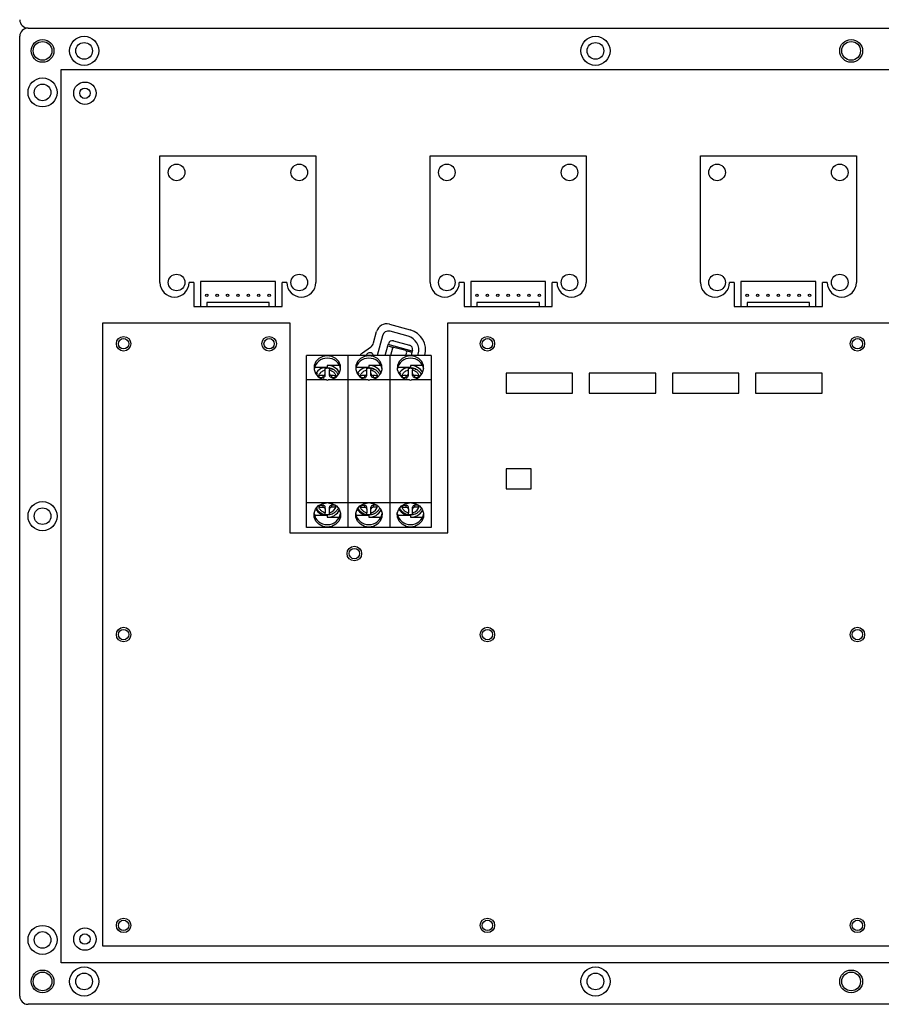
# Model space of a CAD drawing. Header units: millimetres. Extents: x 7205 to 9529, y -660 to 140.
# Tile 138 of 193: x 8414 to 8621, y -477 to -240. Entities that reach past the tile are written whole.
import ezdxf

# ---------------------------------------------------------------- set-up
doc = ezdxf.new("R2010")
doc.units = ezdxf.units.MM
doc.header["$LTSCALE"] = 3

msp = doc.modelspace()

# ---------------------------------------------------------------- linework, layer by layer
at = {"linetype": 'Continuous', "lineweight": 30}
for p, q in [((8415.84, -242.16), (8811.84, -242.16)), ((8413.84, -475.16), (8413.84, -244.16)), ((8447.59, -272.91), (8485.09, -272.91)), ((8447.59, -303.41), (8447.59, -272.91)), ((8485.09, -272.91), (8485.09, -303.41)), ((8512.59, -303.41), (8512.59, -272.91)), ((8512.59, -272.91), (8550.09, -272.91)), ((8550.09, -272.91), (8550.09, -303.41)), ((8577.59, -303.41), (8577.59, -272.91)), ((8577.59, -272.91), (8615.09, -272.91)), ((8615.09, -272.91), (8615.09, -303.41)), ((8475.34, -303.21), (8457.34, -303.21)), ((8457.34, -303.21), (8457.34, -309.21)), ((8475.34, -309.21), (8475.34, -303.21)), ((8540.34, -303.21), (8522.34, -303.21)), ((8522.34, -303.21), (8522.34, -309.21)), ((8540.34, -309.21), (8540.34, -303.21)), ((8587.34, -303.21), (8587.34, -309.21)), ((8605.34, -303.21), (8587.34, -303.21)), ((8605.34, -309.21), (8605.34, -303.21)), ((8455.74, -303.41), (8454.59, -303.41)), ((8455.74, -303.41), (8455.74, -309.21)), ((8478.09, -303.41), (8476.95, -303.41)), ((8476.95, -309.21), (8476.95, -303.41)), ((8520.74, -303.41), (8519.59, -303.41)), ((8520.74, -303.41), (8520.74, -309.21)), ((8541.95, -309.21), (8541.95, -303.41)), ((8543.09, -303.41), (8541.95, -303.41)), ((8585.74, -303.41), (8584.59, -303.41)), ((8585.74, -303.41), (8585.74, -309.21)), ((8608.09, -303.41), (8606.95, -303.41)), ((8606.95, -309.21), (8606.95, -303.41)), ((8455.74, -309.21), (8457.34, -309.21)), ((8457.34, -309.21), (8458.84, -309.21)), ((8473.84, -308.21), (8458.84, -308.21)), ((8458.84, -308.21), (8458.84, -309.21)), ((8458.84, -309.21), (8473.84, -309.21)), ((8473.84, -309.21), (8473.84, -308.21)), ((8473.84, -309.21), (8475.34, -309.21)), ((8475.34, -309.21), (8476.95, -309.21)), ((8520.74, -309.21), (8522.34, -309.21)), ((8522.34, -309.21), (8523.84, -309.21)), ((8538.84, -308.21), (8523.84, -308.21)), ((8523.84, -308.21), (8523.84, -309.21)), ((8523.84, -309.21), (8538.84, -309.21)), ((8538.84, -309.21), (8538.84, -308.21)), ((8538.84, -309.21), (8540.34, -309.21)), ((8540.34, -309.21), (8541.95, -309.21)), ((8585.74, -309.21), (8587.34, -309.21)), ((8587.34, -309.21), (8588.84, -309.21)), ((8588.84, -308.21), (8588.84, -309.21)), ((8603.84, -308.21), (8588.84, -308.21)), ((8588.84, -309.21), (8603.84, -309.21)), ((8603.84, -309.21), (8603.84, -308.21)), ((8603.84, -309.21), (8605.34, -309.21)), ((8605.34, -309.21), (8606.95, -309.21)), ((8433.84, -463.16), (8433.84, -313.16)), ((8433.84, -313.16), (8478.84, -313.16)), ((8478.84, -313.16), (8478.84, -363.66)), ((8502.76, -313.46), (8507.78, -314.82)), ((8507.27, -316.34), (8502.92, -315.16)), ((8516.84, -363.66), (8516.84, -313.16)), ((8516.84, -313.16), (8707.84, -313.16)), ((8498.97, -317.91), (8499.69, -315.23)), ((8501.08, -316.22), (8499.8, -320.96)), ((8503.75, -317.46), (8507.61, -318.5)), ((8496.33, -320.33), (8498.19, -319.02)), ((8501.77, -320.96), (8502.39, -318.65)), ((8502.39, -318.65), (8502.47, -318.36)), ((8502.39, -318.65), (8503.84, -319.04)), ((8502.47, -318.36), (8502.53, -318.17)), ((8508.27, -319.92), (8502.47, -318.36)), ((8503.48, -319.25), (8503.01, -320.96)), ((8506.74, -319.82), (8503.84, -319.04)), ((8506.74, -319.82), (8508.19, -320.21)), ((8508.27, -319.92), (8508.19, -320.21)), ((8508.32, -319.73), (8508.27, -319.92)), ((8492.84, -320.96), (8482.84, -320.96)), ((8482.84, -326.88), (8482.84, -320.96)), ((8502.84, -320.96), (8492.84, -320.96)), ((8492.84, -326.88), (8492.84, -320.96)), ((8502.84, -320.96), (8502.84, -326.88)), ((8512.84, -320.96), (8502.84, -320.96)), ((8506.74, -320.96), (8506.95, -320.19)), ((8508.19, -320.21), (8507.99, -320.96)), ((8509.64, -320.96), (8509.73, -320.63)), ((8511.3, -320.96), (8511.3, -320.95)), ((8512.84, -320.96), (8512.84, -326.88)), ((8487.84, -323.85), (8484.74, -323.85)), ((8487.84, -323.4), (8487.84, -323.85)), ((8490.77, -323.4), (8487.84, -323.4)), ((8487.84, -324.07), (8487.84, -324.01)), ((8488.34, -324.09), (8488.19, -324.09)), ((8488.6, -324.09), (8488.44, -324.09)), ((8488.93, -324.26), (8489.09, -324.26)), ((8497.84, -323.85), (8494.74, -323.85)), ((8497.84, -323.4), (8497.84, -323.85)), ((8500.77, -323.4), (8497.84, -323.4)), ((8497.84, -324.07), (8497.84, -324.01)), ((8498.34, -324.09), (8498.19, -324.09)), ((8498.6, -324.09), (8498.44, -324.09)), ((8498.93, -324.26), (8499.09, -324.26)), ((8507.84, -323.85), (8504.74, -323.85)), ((8507.84, -323.4), (8507.84, -323.85)), ((8510.77, -323.4), (8507.84, -323.4)), ((8507.84, -324.07), (8507.84, -324.01)), ((8508.34, -324.09), (8508.19, -324.09)), ((8508.6, -324.09), (8508.44, -324.09)), ((8508.77, -324.2), (8508.79, -324.14)), ((8508.93, -324.26), (8509.09, -324.26)), ((8487.64, -326.88), (8482.84, -326.88)), ((8482.84, -356.43), (8482.84, -326.88)), ((8485.89, -326.32), (8485.89, -325.87)), ((8485.89, -326.27), (8486.84, -326.27)), ((8486.84, -326.27), (8486.84, -325.8)), ((8487.34, -325.81), (8487.34, -325.34)), ((8487.64, -326.88), (8487.84, -326.89)), ((8487.84, -326.89), (8488.05, -326.88)), ((8492.84, -326.88), (8488.05, -326.88)), ((8488.34, -325.81), (8488.34, -325.34)), ((8488.84, -325.8), (8488.84, -326.27)), ((8488.84, -326.27), (8489.79, -326.27)), ((8489.79, -326.21), (8489.79, -325.87)), ((8497.64, -326.88), (8492.84, -326.88)), ((8492.84, -356.43), (8492.84, -326.88)), ((8495.89, -326.32), (8495.89, -325.87)), ((8495.89, -326.27), (8496.84, -326.27)), ((8496.84, -326.27), (8496.84, -325.8)), ((8497.34, -325.81), (8497.34, -325.34)), ((8497.64, -326.88), (8497.84, -326.89)), ((8497.84, -326.89), (8498.05, -326.88)), ((8502.84, -326.88), (8498.05, -326.88)), ((8498.34, -325.81), (8498.34, -325.34)), ((8498.84, -325.8), (8498.84, -326.27)), ((8498.84, -326.27), (8499.79, -326.27)), ((8499.79, -326.21), (8499.79, -325.87)), ((8502.84, -326.88), (8502.84, -356.43)), ((8507.64, -326.88), (8502.84, -326.88)), ((8505.89, -326.32), (8505.89, -325.87)), ((8505.89, -326.27), (8506.84, -326.27)), ((8506.84, -326.27), (8506.84, -325.8)), ((8507.34, -325.81), (8507.34, -325.34)), ((8507.64, -326.88), (8507.84, -326.89)), ((8507.84, -326.89), (8508.05, -326.88)), ((8512.84, -326.88), (8508.05, -326.88)), ((8508.34, -325.81), (8508.34, -325.34)), ((8508.84, -325.8), (8508.84, -326.27)), ((8508.84, -326.27), (8509.79, -326.27)), ((8509.79, -326.21), (8509.79, -325.87)), ((8512.84, -326.88), (8512.84, -356.43)), ((8530.84, -325.26), (8530.84, -330.06)), ((8546.84, -325.26), (8530.84, -325.26)), ((8546.84, -330.06), (8546.84, -325.26)), ((8550.84, -325.26), (8550.84, -330.06)), ((8566.84, -325.26), (8550.84, -325.26)), ((8566.84, -330.06), (8566.84, -325.26)), ((8570.84, -325.26), (8570.84, -330.06)), ((8586.84, -325.26), (8570.84, -325.26)), ((8586.84, -330.06), (8586.84, -325.26)), ((8590.84, -325.26), (8590.84, -330.06)), ((8606.84, -325.26), (8590.84, -325.26)), ((8606.84, -330.06), (8606.84, -325.26)), ((8530.84, -330.06), (8546.84, -330.06)), ((8550.84, -330.06), (8566.84, -330.06)), ((8570.84, -330.06), (8586.84, -330.06)), ((8590.84, -330.06), (8606.84, -330.06)), ((8530.84, -348.26), (8530.84, -353.06)), ((8536.84, -348.26), (8530.84, -348.26)), ((8536.84, -353.06), (8536.84, -348.26)), ((8530.84, -353.06), (8536.84, -353.06)), ((8487.64, -356.43), (8482.84, -356.43)), ((8482.84, -362.36), (8482.84, -356.43)), ((8485.89, -357), (8485.89, -357.45)), ((8485.89, -357.04), (8486.84, -357.04)), ((8486.84, -357.52), (8486.84, -357.04)), ((8487.34, -357.98), (8487.34, -357.5)), ((8487.84, -356.43), (8487.64, -356.43)), ((8488.05, -356.43), (8487.84, -356.43)), ((8492.84, -356.43), (8488.05, -356.43)), ((8488.34, -357.98), (8488.34, -357.5)), ((8489.79, -357.04), (8488.84, -357.04)), ((8488.84, -357.04), (8488.84, -357.52)), ((8489.79, -357.45), (8489.79, -357.11)), ((8497.64, -356.43), (8492.84, -356.43)), ((8492.84, -362.36), (8492.84, -356.43)), ((8495.89, -357), (8495.89, -357.45)), ((8495.89, -357.04), (8496.84, -357.04)), ((8496.84, -357.52), (8496.84, -357.04)), ((8497.34, -357.98), (8497.34, -357.5)), ((8497.84, -356.43), (8497.64, -356.43)), ((8498.05, -356.43), (8497.84, -356.43)), ((8502.84, -356.43), (8498.05, -356.43)), ((8498.34, -357.98), (8498.34, -357.5)), ((8499.79, -357.04), (8498.84, -357.04)), ((8498.84, -357.04), (8498.84, -357.52)), ((8499.79, -357.45), (8499.79, -357.11)), ((8502.84, -356.43), (8502.84, -362.36)), ((8507.64, -356.43), (8502.84, -356.43)), ((8505.89, -357), (8505.89, -357.45)), ((8505.89, -357.04), (8506.84, -357.04)), ((8506.84, -357.52), (8506.84, -357.04)), ((8507.34, -357.98), (8507.34, -357.5)), ((8507.84, -356.43), (8507.64, -356.43)), ((8508.05, -356.43), (8507.84, -356.43)), ((8512.84, -356.43), (8508.05, -356.43)), ((8508.34, -357.98), (8508.34, -357.5)), ((8509.79, -357.04), (8508.84, -357.04)), ((8508.84, -357.04), (8508.84, -357.52)), ((8509.79, -357.45), (8509.79, -357.11)), ((8512.84, -356.43), (8512.84, -362.36)), ((8487.84, -359.47), (8484.74, -359.47)), ((8487.84, -359.31), (8487.84, -359.24)), ((8487.84, -359.47), (8487.84, -359.92)), ((8487.84, -359.92), (8490.77, -359.92)), ((8488.34, -359.22), (8488.19, -359.22)), ((8488.6, -359.22), (8488.45, -359.22)), ((8497.84, -359.47), (8494.74, -359.47)), ((8497.84, -359.31), (8497.84, -359.24)), ((8497.84, -359.47), (8497.84, -359.92)), ((8497.84, -359.92), (8500.77, -359.92)), ((8498.34, -359.22), (8498.19, -359.22)), ((8498.6, -359.22), (8498.45, -359.22)), ((8507.84, -359.47), (8504.74, -359.47)), ((8507.84, -359.31), (8507.84, -359.24)), ((8507.84, -359.47), (8507.84, -359.92)), ((8507.84, -359.92), (8510.77, -359.92)), ((8508.34, -359.22), (8508.19, -359.22)), ((8508.6, -359.22), (8508.45, -359.22)), ((8492.84, -362.36), (8482.84, -362.36)), ((8502.84, -362.36), (8492.84, -362.36)), ((8512.84, -362.36), (8502.84, -362.36)), ((8478.84, -363.66), (8516.84, -363.66)), ((8707.84, -463.16), (8433.84, -463.16)), ((8811.84, -477.16), (8415.84, -477.16))]:
    msp.add_line(p, q, dxfattribs=at)
at = {"color": 3, "linetype": 'Continuous', "lineweight": 30}
for p, q in [((8423.84, -252.16), (8803.84, -252.16)), ((8423.84, -467.16), (8423.84, -252.16)), ((8803.84, -467.16), (8423.84, -467.16))]:
    msp.add_line(p, q, dxfattribs=at)
at = {"linetype": 'Continuous', "lineweight": 30, "flags": 128}
for points in [[(8488.05, -326.88), (8489.11, -326.65), (8490.02, -326.1), (8490.68, -325.31), (8491.01, -324.37), (8490.98, -323.37), (8490.58, -322.45), (8489.87, -321.7), (8488.92, -321.21), (8487.84, -321.04), (8486.77, -321.21), (8485.82, -321.7), (8485.11, -322.45), (8484.71, -323.37), (8484.67, -324.37), (8485.01, -325.31), (8485.67, -326.1), (8486.58, -326.65), (8487.64, -326.88)], [(8498.05, -326.88), (8499.11, -326.65), (8500.02, -326.1), (8500.68, -325.31), (8501.01, -324.37), (8500.98, -323.37), (8500.58, -322.45), (8499.87, -321.7), (8498.92, -321.21), (8497.84, -321.04), (8496.77, -321.21), (8495.82, -321.7), (8495.11, -322.45), (8494.71, -323.37), (8494.67, -324.37), (8495.01, -325.31), (8495.67, -326.1), (8496.58, -326.65), (8497.64, -326.88)], [(8508.05, -326.88), (8509.11, -326.65), (8510.02, -326.1), (8510.68, -325.31), (8511.01, -324.37), (8510.98, -323.37), (8510.58, -322.45), (8509.87, -321.7), (8508.92, -321.21), (8507.84, -321.04), (8506.77, -321.21), (8505.82, -321.7), (8505.11, -322.45), (8504.71, -323.37), (8504.67, -324.37), (8505.01, -325.31), (8505.67, -326.1), (8506.58, -326.65), (8507.64, -326.88)], [(8485.44, -325.23), (8485.33, -325.4), (8485.2, -325.61)], [(8495.44, -325.23), (8495.33, -325.4), (8495.2, -325.61)], [(8505.44, -325.23), (8505.33, -325.4), (8505.2, -325.61)], [(8488.05, -356.43), (8489.11, -356.67), (8490.02, -357.21), (8490.68, -358), (8491.01, -358.95), (8490.98, -359.94), (8490.58, -360.87), (8489.87, -361.62), (8488.92, -362.11), (8487.84, -362.27), (8486.77, -362.11), (8485.82, -361.62), (8485.11, -360.87), (8484.71, -359.94), (8484.67, -358.95), (8485.01, -358), (8485.67, -357.21), (8486.58, -356.67), (8487.64, -356.43)], [(8498.05, -356.43), (8499.11, -356.67), (8500.02, -357.21), (8500.68, -358), (8501.01, -358.95), (8500.98, -359.94), (8500.58, -360.87), (8499.87, -361.62), (8498.92, -362.11), (8497.84, -362.27), (8496.77, -362.11), (8495.82, -361.62), (8495.11, -360.87), (8494.71, -359.94), (8494.67, -358.95), (8495.01, -358), (8495.67, -357.21), (8496.58, -356.67), (8497.64, -356.43)], [(8508.05, -356.43), (8509.11, -356.67), (8510.02, -357.21), (8510.68, -358), (8511.01, -358.95), (8510.98, -359.94), (8510.58, -360.87), (8509.87, -361.62), (8508.92, -362.11), (8507.84, -362.27), (8506.77, -362.11), (8505.82, -361.62), (8505.11, -360.87), (8504.71, -359.94), (8504.67, -358.95), (8505.01, -358), (8505.67, -357.21), (8506.58, -356.67), (8507.64, -356.43)]]:
    msp.add_lwpolyline(points, dxfattribs=at)
at = {"linetype": 'Continuous', "lineweight": 30}
for centre, radius in [((8419.34, -247.66), 2.75), ((8419.34, -247.66), 2.25), ((8429.34, -247.66), 3.5), ((8429.34, -247.66), 2), ((8552.34, -247.66), 3.5), ((8552.34, -247.66), 2), ((8613.84, -247.66), 2.75), ((8613.84, -247.66), 2.25), ((8419.34, -257.66), 3.5), ((8419.34, -257.66), 2), ((8429.54, -257.86), 2.7), ((8429.54, -257.86), 1.25), ((8451.59, -276.91), 2), ((8481.09, -276.91), 2), ((8516.59, -276.91), 2), ((8546.09, -276.91), 2), ((8581.59, -276.91), 2), ((8611.09, -276.91), 2), ((8451.59, -303.41), 2), ((8481.09, -303.41), 2), ((8516.59, -303.41), 2), ((8546.09, -303.41), 2), ((8581.59, -303.41), 2), ((8611.09, -303.41), 2), ((8458.84, -306.51), 0.3), ((8461.34, -306.51), 0.3), ((8463.84, -306.51), 0.3), ((8466.34, -306.51), 0.3), ((8468.84, -306.51), 0.3), ((8471.34, -306.51), 0.3), ((8473.84, -306.51), 0.3), ((8523.84, -306.51), 0.3), ((8526.34, -306.51), 0.3), ((8528.84, -306.51), 0.3), ((8531.34, -306.51), 0.3), ((8533.84, -306.51), 0.3), ((8536.34, -306.51), 0.3), ((8538.84, -306.51), 0.3), ((8588.84, -306.51), 0.3), ((8591.34, -306.51), 0.3), ((8593.84, -306.51), 0.3), ((8596.34, -306.51), 0.3), ((8598.84, -306.51), 0.3), ((8601.34, -306.51), 0.3), ((8603.84, -306.51), 0.3), ((8438.84, -318.16), 1.75), ((8438.84, -318.16), 1.25), ((8473.84, -318.16), 1.75), ((8473.84, -318.16), 1.25), ((8526.34, -318.16), 1.75), ((8526.34, -318.16), 1.25), ((8615.34, -318.16), 1.75), ((8615.34, -318.16), 1.25), ((8419.34, -359.66), 3.5), ((8419.34, -359.66), 2), ((8494.34, -368.66), 1.75), ((8494.34, -368.66), 1.25), ((8438.84, -388.16), 1.75), ((8438.84, -388.16), 1.25), ((8526.34, -388.16), 1.75), ((8526.34, -388.16), 1.25), ((8615.34, -388.16), 1.75), ((8615.34, -388.16), 1.25), ((8438.84, -458.16), 1.75), ((8438.84, -458.16), 1.25), ((8526.34, -458.16), 1.75), ((8526.34, -458.16), 1.25), ((8615.34, -458.16), 1.75), ((8615.34, -458.16), 1.25), ((8419.34, -461.66), 3.5), ((8419.34, -461.66), 2), ((8429.54, -461.46), 2.7), ((8429.54, -461.46), 1.25), ((8419.34, -471.66), 2.75), ((8429.34, -471.66), 3.5), ((8552.34, -471.66), 3.5), ((8613.84, -471.66), 2.75), ((8419.34, -471.66), 2.25), ((8429.34, -471.66), 2), ((8552.34, -471.66), 2), ((8613.84, -471.66), 2.25)]:
    msp.add_circle(centre, radius, dxfattribs=at)
for centre, radius, start, end in [((8415.84, -240.16), 2, 180, 270), ((8415.84, -244.16), 2, 90, 180), ((8451.09, -303.41), 3.5, 180, 0), ((8481.59, -303.41), 3.5, 180, 0), ((8516.09, -303.41), 3.5, 180, 0), ((8546.59, -303.41), 3.5, 180, 0), ((8581.09, -303.41), 3.5, 180, 0), ((8611.59, -303.41), 3.5, 180, 0), ((8502.11, -315.88), 2.5, 74.9006, 164.9006), ((8502.53, -316.61), 1.5, 74.9006, 164.9006), ((8506.48, -319.65), 5, 344.9006, 74.9006), ((8503.49, -318.43), 1, 74.9006, 164.9006), ((8506.35, -319.72), 3.5, 344.9006, 74.9006), ((8497.04, -317.39), 2, 305.095, 344.9006), ((8503.76, -319.33), 0.3, 74.9006, 164.9006), ((8506.66, -320.11), 0.3, 344.9006, 74.9006), ((8507.35, -319.47), 1, 344.9006, 74.9006), ((8487.72, -324.74), 3.09, 87.6528, 171.028), ((8487.99, -324.71), 3.07, 8.3555, 92.7557), ((8497.72, -324.74), 3.09, 87.6354, 171.5682), ((8497.76, -322.38), 2.5, 125.095, 145.4285), ((8498.08, -321.21), 0.9, 16.4637, 163.5363), ((8497.99, -324.71), 3.07, 8.3555, 92.7557), ((8507.72, -324.74), 3.09, 87.6458, 171.243), ((8507.99, -324.71), 3.07, 8.3555, 92.7557), ((8487.77, -327.06), 3.22, 88.6966, 148.174), ((8487.84, -327.25), 3.18, 80.9502, 99.0498), ((8487.92, -326.59), 3.2, 26.9979, 91.4484), ((8487.85, -327.47), 3.47, 69.791, 90.048), ((8497.77, -327.06), 3.22, 88.6966, 148.174), ((8497.84, -327.25), 3.18, 80.9502, 99.0498), ((8497.92, -326.59), 3.2, 26.9979, 91.4484), ((8497.85, -327.47), 3.47, 69.791, 90.048), ((8507.77, -327.06), 3.22, 88.6966, 148.174), ((8507.84, -327.25), 3.18, 80.9502, 99.0498), ((8507.92, -326.59), 3.2, 26.9979, 91.4484), ((8507.85, -327.47), 3.47, 69.791, 90.048), ((8486.86, -325.79), 0.48, 267.5301, 357.2962), ((8488.82, -325.79), 0.48, 182.7038, 272.4699), ((8496.86, -325.79), 0.48, 267.5301, 357.2962), ((8498.82, -325.79), 0.48, 182.7038, 272.4699), ((8506.86, -325.79), 0.48, 267.5301, 357.2962), ((8508.82, -325.79), 0.48, 182.7038, 272.4699), ((8486.86, -357.52), 0.48, 2.7038, 92.4699), ((8488.82, -357.52), 0.48, 87.5301, 177.2962), ((8487.98, -356.9), 1.98, 280.7256, 353.0944), ((8496.86, -357.52), 0.48, 2.7038, 92.4699), ((8498.82, -357.52), 0.48, 87.5301, 177.2962), ((8497.98, -356.9), 1.98, 280.7256, 353.0944), ((8506.86, -357.52), 0.48, 2.7038, 92.4699), ((8508.82, -357.52), 0.48, 87.5301, 177.2962), ((8507.98, -356.9), 1.98, 280.7256, 353.0944), ((8487.7, -358.6), 3.07, 188.3555, 272.7557), ((8487.77, -356.25), 3.22, 211.826, 271.3034), ((8487.84, -356.06), 3.18, 260.9502, 279.0498), ((8487.92, -356.72), 3.2, 268.5516, 333.0021), ((8487.97, -358.58), 3.09, 267.6458, 351.243), ((8487.85, -355.84), 3.47, 269.952, 290.209), ((8497.7, -358.6), 3.07, 188.3555, 272.7557), ((8497.77, -356.25), 3.22, 211.826, 271.3034), ((8497.84, -356.06), 3.18, 260.9502, 279.0498), ((8497.92, -356.72), 3.2, 268.5516, 333.0021), ((8497.97, -358.58), 3.09, 267.6458, 351.243), ((8497.85, -355.84), 3.47, 269.952, 290.209), ((8507.7, -358.6), 3.07, 188.3555, 272.7557), ((8507.77, -356.25), 3.22, 211.826, 271.3034), ((8507.84, -356.06), 3.18, 260.9502, 279.0498), ((8507.92, -356.72), 3.2, 268.5516, 333.0021), ((8507.97, -358.58), 3.09, 267.6458, 351.243), ((8507.85, -355.84), 3.47, 269.952, 290.209), ((8415.84, -475.16), 2, 180, 270)]:
    msp.add_arc(centre, radius, start, end, dxfattribs=at)
for centre in [(8487.84, -326.54), (8497.84, -326.54), (8507.84, -326.54)]:
    msp.add_ellipse(centre, major_axis=(2.69, -2.46), ratio=0.704369, start_param=1.706615, end_param=1.757733, dxfattribs=at)
for points, knots in [([(8485.79, -326.08), (8485.8, -325.96), (8485.84, -325.62), (8486.17, -325.13), (8486.69, -324.68), (8487.13, -324.54), (8487.34, -324.47)], [0, 0, 0, 0, 0.158669, 0.444127, 0.7298, 1, 1, 1, 1]), ([(8487.34, -324.47), (8487.34, -324.38), (8487.34, -324.2), (8487.34, -324.08), (8487.34, -324.07), (8487.34, -324.07)], [0, 0, 0, 0, 0.444044, 0.88843, 1, 1, 1, 1]), ([(8487.34, -325.34), (8487.34, -325.24), (8487.34, -325.04), (8487.34, -324.75), (8487.34, -324.56), (8487.34, -324.47)], [0, 0, 0, 0, 0.319754, 0.65953, 1, 1, 1, 1]), ([(8490.44, -325.61), (8490.41, -325.51), (8490.28, -325.18), (8489.87, -324.76), (8489.22, -324.27), (8488.64, -324.13), (8488.3, -324.04)], [0, 0, 0, 0, 0.121556, 0.379281, 0.622892, 1, 1, 1, 1]), ([(8488.34, -324.05), (8488.34, -324.05), (8488.34, -324.03), (8488.34, -324.11), (8488.34, -324.26), (8488.34, -324.41), (8488.34, -324.47)], [0, 0, 0, 0, 0.007623, 0.376989, 0.748629, 1, 1, 1, 1]), ([(8488.34, -325.34), (8488.34, -325.19), (8488.34, -324.89), (8488.34, -324.61), (8488.34, -324.47)], [0, 0, 0, 0, 0.498896, 1, 1, 1, 1]), ([(8488.34, -324.47), (8488.52, -324.52), (8488.91, -324.64), (8489.43, -325.03), (8489.82, -325.54), (8489.88, -325.95), (8489.9, -326.13)], [0, 0, 0, 0, 0.21886, 0.477826, 0.772679, 1, 1, 1, 1]), ([(8495.79, -326.08), (8495.8, -325.96), (8495.84, -325.62), (8496.17, -325.13), (8496.69, -324.68), (8497.13, -324.54), (8497.34, -324.47)], [0, 0, 0, 0, 0.158669, 0.444127, 0.7298, 1, 1, 1, 1]), ([(8497.34, -324.47), (8497.34, -324.38), (8497.34, -324.2), (8497.34, -324.08), (8497.34, -324.07), (8497.34, -324.07)], [0, 0, 0, 0, 0.444044, 0.88843, 1, 1, 1, 1]), ([(8497.34, -325.34), (8497.34, -325.24), (8497.34, -325.04), (8497.34, -324.75), (8497.34, -324.56), (8497.34, -324.47)], [0, 0, 0, 0, 0.319754, 0.65953, 1, 1, 1, 1]), ([(8500.44, -325.61), (8500.41, -325.51), (8500.28, -325.18), (8499.87, -324.76), (8499.22, -324.27), (8498.64, -324.13), (8498.3, -324.04)], [0, 0, 0, 0, 0.121556, 0.379281, 0.622892, 1, 1, 1, 1]), ([(8498.34, -324.05), (8498.34, -324.05), (8498.34, -324.03), (8498.34, -324.11), (8498.34, -324.26), (8498.34, -324.41), (8498.34, -324.47)], [0, 0, 0, 0, 0.007623, 0.376989, 0.748629, 1, 1, 1, 1]), ([(8498.34, -325.34), (8498.34, -325.19), (8498.34, -324.89), (8498.34, -324.61), (8498.34, -324.47)], [0, 0, 0, 0, 0.498896, 1, 1, 1, 1]), ([(8498.34, -324.47), (8498.52, -324.52), (8498.91, -324.64), (8499.43, -325.03), (8499.82, -325.54), (8499.88, -325.95), (8499.9, -326.13)], [0, 0, 0, 0, 0.21886, 0.477826, 0.772679, 1, 1, 1, 1]), ([(8505.79, -326.08), (8505.8, -325.96), (8505.84, -325.62), (8506.17, -325.13), (8506.69, -324.68), (8507.13, -324.54), (8507.34, -324.47)], [0, 0, 0, 0, 0.158669, 0.444127, 0.7298, 1, 1, 1, 1]), ([(8507.34, -324.47), (8507.34, -324.38), (8507.34, -324.2), (8507.34, -324.08), (8507.34, -324.07), (8507.34, -324.07)], [0, 0, 0, 0, 0.444044, 0.88843, 1, 1, 1, 1]), ([(8507.34, -325.34), (8507.34, -325.24), (8507.34, -325.04), (8507.34, -324.75), (8507.34, -324.56), (8507.34, -324.47)], [0, 0, 0, 0, 0.319754, 0.65953, 1, 1, 1, 1]), ([(8510.44, -325.61), (8510.41, -325.51), (8510.28, -325.18), (8509.87, -324.76), (8509.22, -324.27), (8508.64, -324.13), (8508.3, -324.04)], [0, 0, 0, 0, 0.121556, 0.379281, 0.622892, 1, 1, 1, 1]), ([(8508.34, -324.05), (8508.34, -324.05), (8508.34, -324.03), (8508.34, -324.11), (8508.34, -324.26), (8508.34, -324.41), (8508.34, -324.47)], [0, 0, 0, 0, 0.007623, 0.376989, 0.748629, 1, 1, 1, 1]), ([(8508.34, -325.34), (8508.34, -325.19), (8508.34, -324.89), (8508.34, -324.61), (8508.34, -324.47)], [0, 0, 0, 0, 0.498896, 1, 1, 1, 1]), ([(8508.34, -324.47), (8508.52, -324.52), (8508.91, -324.64), (8509.43, -325.03), (8509.82, -325.54), (8509.88, -325.95), (8509.9, -326.13)], [0, 0, 0, 0, 0.21886, 0.477826, 0.772679, 1, 1, 1, 1]), ([(8486.84, -325.8), (8486.73, -325.8), (8486.41, -325.82), (8486.1, -325.85), (8485.89, -325.87)], [0, 0, 0, 0, 0.35069, 1, 1, 1, 1]), ([(8486.84, -325.8), (8486.9, -325.79), (8487.01, -325.77), (8487.16, -325.69), (8487.27, -325.58), (8487.33, -325.45), (8487.34, -325.37), (8487.34, -325.34)], [0, 0, 0, 0, 0.2133948, 0.4268722, 0.6385271, 0.8493851, 1, 1, 1, 1]), ([(8487.17, -326.82), (8487.15, -326.8), (8487.09, -326.75), (8486.98, -326.71), (8486.88, -326.71), (8486.84, -326.71)], [0, 0, 0, 0, 0.2165679, 0.6735673, 1, 1, 1, 1]), ([(8488.34, -325.34), (8488.35, -325.39), (8488.36, -325.48), (8488.45, -325.62), (8488.57, -325.72), (8488.71, -325.78), (8488.8, -325.79), (8488.84, -325.8)], [0, 0, 0, 0, 0.2133948, 0.4268722, 0.6385271, 0.8493851, 1, 1, 1, 1]), ([(8489.79, -325.87), (8489.64, -325.85), (8489.32, -325.82), (8489, -325.8), (8488.84, -325.8)], [0, 0, 0, 0, 0.499082, 1, 1, 1, 1]), ([(8496.84, -325.8), (8496.73, -325.8), (8496.41, -325.82), (8496.1, -325.85), (8495.89, -325.87)], [0, 0, 0, 0, 0.35069, 1, 1, 1, 1]), ([(8496.84, -325.8), (8496.9, -325.79), (8497.01, -325.77), (8497.16, -325.69), (8497.27, -325.58), (8497.33, -325.45), (8497.34, -325.37), (8497.34, -325.34)], [0, 0, 0, 0, 0.2133948, 0.4268722, 0.6385271, 0.8493851, 1, 1, 1, 1]), ([(8497.17, -326.82), (8497.15, -326.8), (8497.09, -326.75), (8496.98, -326.71), (8496.88, -326.71), (8496.84, -326.71)], [0, 0, 0, 0, 0.2165679, 0.6735673, 1, 1, 1, 1]), ([(8498.34, -325.34), (8498.35, -325.39), (8498.36, -325.48), (8498.45, -325.62), (8498.57, -325.72), (8498.71, -325.78), (8498.8, -325.79), (8498.84, -325.8)], [0, 0, 0, 0, 0.2133948, 0.4268722, 0.6385271, 0.8493851, 1, 1, 1, 1]), ([(8499.79, -325.87), (8499.64, -325.85), (8499.32, -325.82), (8499, -325.8), (8498.84, -325.8)], [0, 0, 0, 0, 0.499082, 1, 1, 1, 1]), ([(8506.84, -325.8), (8506.73, -325.8), (8506.41, -325.82), (8506.1, -325.85), (8505.89, -325.87)], [0, 0, 0, 0, 0.35069, 1, 1, 1, 1]), ([(8506.84, -325.8), (8506.9, -325.79), (8507.01, -325.77), (8507.16, -325.69), (8507.27, -325.58), (8507.33, -325.45), (8507.34, -325.37), (8507.34, -325.34)], [0, 0, 0, 0, 0.2133948, 0.4268722, 0.6385271, 0.8493851, 1, 1, 1, 1]), ([(8507.17, -326.82), (8507.15, -326.8), (8507.09, -326.75), (8506.98, -326.71), (8506.88, -326.71), (8506.84, -326.71)], [0, 0, 0, 0, 0.216568, 0.673567, 1, 1, 1, 1]), ([(8508.34, -325.34), (8508.35, -325.39), (8508.36, -325.48), (8508.45, -325.62), (8508.57, -325.72), (8508.71, -325.78), (8508.8, -325.79), (8508.84, -325.8)], [0, 0, 0, 0, 0.2133948, 0.4268722, 0.6385271, 0.8493851, 1, 1, 1, 1]), ([(8509.79, -325.87), (8509.64, -325.85), (8509.32, -325.82), (8509, -325.8), (8508.84, -325.8)], [0, 0, 0, 0, 0.499082, 1, 1, 1, 1]), ([(8485.24, -357.73), (8485.27, -357.8), (8485.38, -358.1), (8485.8, -358.54), (8486.48, -359.05), (8487.06, -359.19), (8487.38, -359.27)], [0, 0, 0, 0, 0.075512, 0.361561, 0.643694, 1, 1, 1, 1]), ([(8487.34, -358.84), (8487.13, -358.78), (8486.69, -358.64), (8486.16, -358.18), (8485.81, -357.61), (8485.76, -357.19), (8485.74, -356.98)], [0, 0, 0, 0, 0.243214, 0.500355, 0.757303, 1, 1, 1, 1]), ([(8485.89, -357.45), (8486, -357.46), (8486.32, -357.49), (8486.64, -357.51), (8486.84, -357.52)], [0, 0, 0, 0, 0.35069, 1, 1, 1, 1]), ([(8487.17, -356.5), (8487.15, -356.51), (8487.09, -356.56), (8486.98, -356.6), (8486.88, -356.6), (8486.84, -356.61)], [0, 0, 0, 0, 0.216568, 0.673567, 1, 1, 1, 1]), ([(8486.84, -357.52), (8486.9, -357.53), (8487.01, -357.54), (8487.16, -357.62), (8487.27, -357.74), (8487.33, -357.86), (8487.34, -357.94), (8487.34, -357.98)], [0, 0, 0, 0, 0.2133948, 0.4268722, 0.6385271, 0.849385, 1, 1, 1, 1]), ([(8488.3, -359.27), (8488.6, -359.2), (8489.14, -359.07), (8489.78, -358.64), (8490.2, -358.21), (8490.37, -357.91), (8490.44, -357.79)], [0, 0, 0, 0, 0.3403131, 0.6041447, 0.8422185, 1, 1, 1, 1]), ([(8488.84, -357.52), (8488.79, -357.53), (8488.68, -357.54), (8488.53, -357.62), (8488.42, -357.74), (8488.35, -357.86), (8488.35, -357.94), (8488.34, -357.98)], [0, 0, 0, 0, 0.2133948, 0.4268722, 0.6385271, 0.8493851, 1, 1, 1, 1]), ([(8489.79, -357.45), (8489.64, -357.46), (8489.32, -357.49), (8489, -357.51), (8488.84, -357.52)], [0, 0, 0, 0, 0.4990821, 1, 1, 1, 1]), ([(8495.24, -357.73), (8495.27, -357.8), (8495.38, -358.1), (8495.8, -358.54), (8496.48, -359.05), (8497.06, -359.19), (8497.38, -359.27)], [0, 0, 0, 0, 0.075512, 0.361561, 0.643694, 1, 1, 1, 1]), ([(8497.34, -358.84), (8497.13, -358.78), (8496.69, -358.64), (8496.17, -358.18), (8495.84, -357.69), (8495.8, -357.35), (8495.79, -357.23)], [0, 0, 0, 0, 0.2702, 0.555873, 0.841331, 1, 1, 1, 1]), ([(8495.89, -357.45), (8496, -357.46), (8496.32, -357.49), (8496.64, -357.51), (8496.84, -357.52)], [0, 0, 0, 0, 0.35069, 1, 1, 1, 1]), ([(8497.17, -356.5), (8497.15, -356.51), (8497.09, -356.56), (8496.98, -356.6), (8496.88, -356.6), (8496.84, -356.61)], [0, 0, 0, 0, 0.216568, 0.673567, 1, 1, 1, 1]), ([(8496.84, -357.52), (8496.9, -357.53), (8497.01, -357.54), (8497.16, -357.62), (8497.27, -357.74), (8497.33, -357.86), (8497.34, -357.94), (8497.34, -357.98)], [0, 0, 0, 0, 0.2133948, 0.4268722, 0.6385271, 0.849385, 1, 1, 1, 1]), ([(8498.3, -359.27), (8498.6, -359.2), (8499.14, -359.07), (8499.78, -358.64), (8500.2, -358.21), (8500.37, -357.91), (8500.44, -357.79)], [0, 0, 0, 0, 0.340313, 0.604145, 0.842219, 1, 1, 1, 1]), ([(8498.84, -357.52), (8498.79, -357.53), (8498.68, -357.54), (8498.53, -357.62), (8498.42, -357.74), (8498.35, -357.86), (8498.35, -357.94), (8498.34, -357.98)], [0, 0, 0, 0, 0.2133948, 0.4268722, 0.6385271, 0.8493851, 1, 1, 1, 1]), ([(8499.79, -357.45), (8499.64, -357.46), (8499.32, -357.49), (8499, -357.51), (8498.84, -357.52)], [0, 0, 0, 0, 0.4990821, 1, 1, 1, 1]), ([(8505.24, -357.73), (8505.27, -357.8), (8505.38, -358.1), (8505.8, -358.54), (8506.48, -359.05), (8507.06, -359.19), (8507.38, -359.27)], [0, 0, 0, 0, 0.075512, 0.361561, 0.643694, 1, 1, 1, 1]), ([(8507.34, -358.84), (8507.13, -358.78), (8506.69, -358.64), (8506.17, -358.18), (8505.84, -357.69), (8505.8, -357.35), (8505.79, -357.23)], [0, 0, 0, 0, 0.2702, 0.555873, 0.841331, 1, 1, 1, 1]), ([(8505.89, -357.45), (8506, -357.46), (8506.32, -357.49), (8506.64, -357.51), (8506.84, -357.52)], [0, 0, 0, 0, 0.35069, 1, 1, 1, 1]), ([(8507.17, -356.5), (8507.15, -356.51), (8507.09, -356.56), (8506.98, -356.6), (8506.88, -356.6), (8506.84, -356.61)], [0, 0, 0, 0, 0.216568, 0.673567, 1, 1, 1, 1]), ([(8506.84, -357.52), (8506.9, -357.53), (8507.01, -357.54), (8507.16, -357.62), (8507.27, -357.74), (8507.33, -357.86), (8507.34, -357.94), (8507.34, -357.98)], [0, 0, 0, 0, 0.2133948, 0.4268722, 0.6385271, 0.849385, 1, 1, 1, 1]), ([(8508.3, -359.27), (8508.6, -359.2), (8509.14, -359.07), (8509.78, -358.64), (8510.2, -358.21), (8510.37, -357.91), (8510.44, -357.79)], [0, 0, 0, 0, 0.340313, 0.604145, 0.842219, 1, 1, 1, 1]), ([(8508.84, -357.52), (8508.79, -357.53), (8508.68, -357.54), (8508.53, -357.62), (8508.42, -357.74), (8508.35, -357.86), (8508.35, -357.94), (8508.34, -357.98)], [0, 0, 0, 0, 0.2133948, 0.4268722, 0.6385271, 0.8493851, 1, 1, 1, 1]), ([(8509.79, -357.45), (8509.64, -357.46), (8509.32, -357.49), (8509, -357.51), (8508.84, -357.52)], [0, 0, 0, 0, 0.4990821, 1, 1, 1, 1]), ([(8487.34, -357.98), (8487.34, -358.07), (8487.34, -358.27), (8487.34, -358.56), (8487.34, -358.75), (8487.34, -358.84)], [0, 0, 0, 0, 0.319754, 0.65953, 1, 1, 1, 1]), ([(8487.34, -359.26), (8487.34, -359.26), (8487.34, -359.28), (8487.34, -359.21), (8487.34, -359.06), (8487.34, -358.91), (8487.34, -358.84)], [0, 0, 0, 0, 0.007802, 0.377101, 0.748674, 1, 1, 1, 1]), ([(8488.34, -358.84), (8488.34, -358.7), (8488.34, -358.43), (8488.34, -358.13), (8488.34, -357.98)], [0, 0, 0, 0, 0.498896, 1, 1, 1, 1]), ([(8488.34, -359.26), (8488.34, -359.26), (8488.34, -359.28), (8488.34, -359.21), (8488.34, -359.06), (8488.34, -358.91), (8488.34, -358.84)], [0, 0, 0, 0, 0.007738, 0.377061, 0.748658, 1, 1, 1, 1]), ([(8497.34, -357.98), (8497.34, -358.07), (8497.34, -358.27), (8497.34, -358.56), (8497.34, -358.75), (8497.34, -358.84)], [0, 0, 0, 0, 0.319754, 0.65953, 1, 1, 1, 1]), ([(8497.34, -359.26), (8497.34, -359.26), (8497.34, -359.28), (8497.34, -359.21), (8497.34, -359.06), (8497.34, -358.91), (8497.34, -358.84)], [0, 0, 0, 0, 0.007802, 0.377101, 0.748674, 1, 1, 1, 1]), ([(8498.34, -358.84), (8498.34, -358.7), (8498.34, -358.43), (8498.34, -358.13), (8498.34, -357.98)], [0, 0, 0, 0, 0.498896, 1, 1, 1, 1]), ([(8498.34, -359.26), (8498.34, -359.26), (8498.34, -359.28), (8498.34, -359.21), (8498.34, -359.06), (8498.34, -358.91), (8498.34, -358.84)], [0, 0, 0, 0, 0.007738, 0.377061, 0.748658, 1, 1, 1, 1]), ([(8507.34, -357.98), (8507.34, -358.07), (8507.34, -358.27), (8507.34, -358.56), (8507.34, -358.75), (8507.34, -358.84)], [0, 0, 0, 0, 0.319754, 0.65953, 1, 1, 1, 1]), ([(8507.34, -359.26), (8507.34, -359.26), (8507.34, -359.28), (8507.34, -359.21), (8507.34, -359.06), (8507.34, -358.91), (8507.34, -358.84)], [0, 0, 0, 0, 0.007802, 0.377101, 0.748674, 1, 1, 1, 1]), ([(8508.34, -358.84), (8508.34, -358.7), (8508.34, -358.43), (8508.34, -358.13), (8508.34, -357.98)], [0, 0, 0, 0, 0.498896, 1, 1, 1, 1]), ([(8508.34, -359.26), (8508.34, -359.26), (8508.34, -359.28), (8508.34, -359.21), (8508.34, -359.06), (8508.34, -358.91), (8508.34, -358.84)], [0, 0, 0, 0, 0.007738, 0.377061, 0.748658, 1, 1, 1, 1])]:
    msp.add_open_spline(points, degree=3, knots=knots, dxfattribs=at)

doc.saveas('drawing.dxf')
